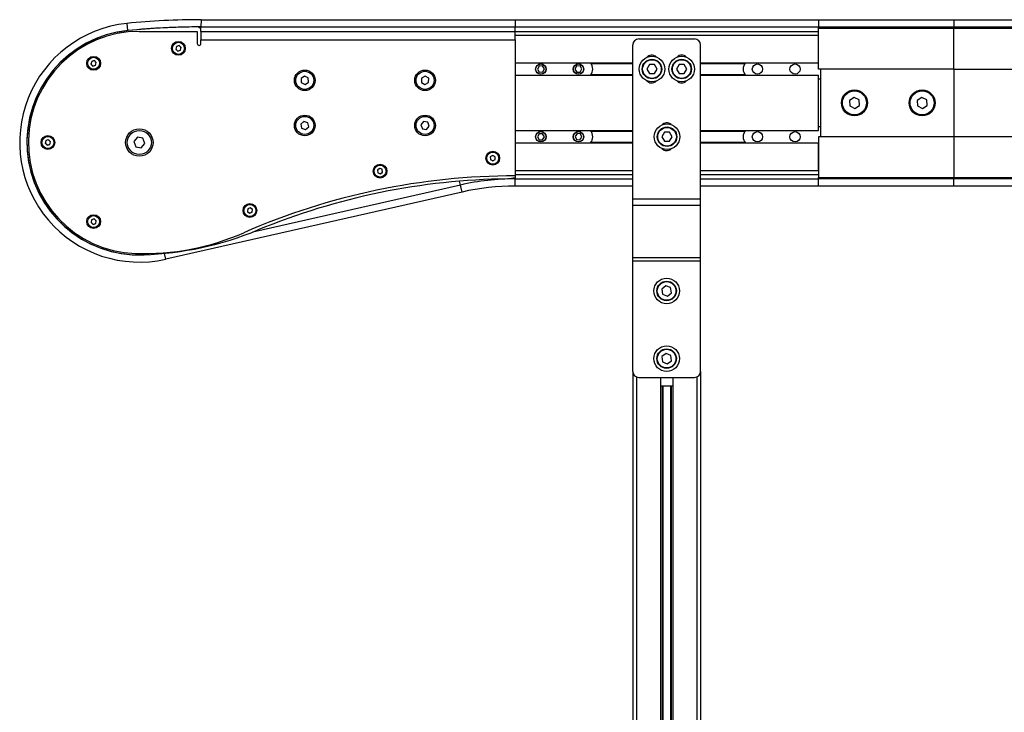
# Model space of a CAD drawing. Header units: millimetres. Extents: x 0 to 420, y 0 to 297.
# Tile 13 of 36: x 127 to 160, y 218 to 241. Entities that reach past the tile are written whole.
import ezdxf

# ---------------------------------------------------------------- set-up
doc = ezdxf.new("R2010")
doc.units = ezdxf.units.MM

msp = doc.modelspace()

# ---------------------------------------------------------------- linework, layer by layer
at = {"color": 7, "linetype": 'Continuous', "lineweight": 25}
for p, q in [((130.51119, 241.35896), (130.53627, 241.12033)), ((132.97732, 241.48329), (132.97684, 241.24329)), ((132.97732, 241.48329), (143.42684, 241.48329)), ((143.42684, 241.48329), (143.42684, 241.24329)), ((143.42684, 241.48329), (153.50184, 241.48329)), ((153.50184, 241.48329), (153.50184, 241.24329)), ((153.50184, 241.48329), (158.00184, 241.48329)), ((158.00184, 241.48329), (158.00184, 241.24329)), ((158.00184, 241.48329), (161.57309, 241.48329)), ((130.92684, 241.09329), (132.85184, 241.09329)), ((132.85184, 241.09329), (132.85184, 240.69329)), ((132.97684, 241.19329), (132.87725, 241.24309)), ((132.97674, 241.19334), (132.97684, 241.24324)), ((132.97684, 241.24329), (143.42684, 241.24329)), ((132.97684, 241.09329), (132.97684, 241.24329)), ((132.97684, 241.09329), (143.42684, 241.09329)), ((132.97684, 241.09329), (132.97684, 241.04878)), ((132.97684, 241.04878), (132.97684, 240.81829)), ((143.42684, 241.24329), (153.50184, 241.24329)), ((143.42684, 241.09329), (143.42684, 241.24329)), ((143.42684, 241.09329), (153.50184, 241.09329)), ((143.42684, 240.97682), (143.42684, 241.09329)), ((143.42684, 240.81829), (143.42684, 240.97682)), ((143.42684, 240.96829), (153.50184, 240.96829)), ((153.50184, 241.19329), (153.50184, 241.24329)), ((153.50184, 241.24329), (158.00184, 241.24329)), ((158.00184, 241.19329), (153.50184, 241.19329)), ((153.50184, 239.84329), (153.50184, 241.19329)), ((153.50184, 240.05079), (153.50184, 240.96829)), ((158.00184, 241.24329), (158.00184, 241.19329)), ((158.00184, 241.24329), (161.52684, 241.24329)), ((158.00184, 239.84329), (158.00184, 241.19329)), ((161.50184, 241.19329), (158.00184, 241.19329)), ((132.24657, 240.62161), (132.15855, 240.59357)), ((132.31486, 240.55941), (132.24657, 240.62161)), ((132.97684, 240.81829), (143.42684, 240.81829)), ((132.97684, 240.69329), (132.97684, 240.81829)), ((143.42684, 240.81829), (143.42684, 236.29329)), ((147.33309, 235.53042), (147.33309, 240.64329)), ((147.53309, 240.84329), (149.38309, 240.84329)), ((149.58309, 235.53042), (149.58309, 240.64329)), ((132.15855, 240.59357), (132.13882, 240.50333)), ((132.13882, 240.50333), (132.20712, 240.44112)), ((132.20712, 240.44112), (132.29513, 240.46916)), ((132.29513, 240.46916), (132.31486, 240.55941)), ((129.34239, 240.09878), (129.31901, 240.00941)), ((129.31901, 240.00941), (129.38471, 239.94448)), ((129.43148, 240.12321), (129.34239, 240.09878)), ((129.38471, 239.94448), (129.47379, 239.96891)), ((129.49718, 240.05828), (129.43148, 240.12321)), ((129.47379, 239.96891), (129.49718, 240.05828)), ((143.42684, 240.05079), (147.33309, 240.05079)), ((145.94405, 240.02829), (147.33309, 240.02829)), ((147.88399, 239.99329), (147.79739, 239.84329)), ((148.05719, 239.99329), (147.88399, 239.99329)), ((148.1438, 239.84329), (148.05719, 239.99329)), ((148.87149, 239.99329), (148.78489, 239.84329)), ((149.04469, 239.99329), (148.87149, 239.99329)), ((149.1313, 239.84329), (149.04469, 239.99329)), ((149.58309, 240.05079), (153.50184, 240.05079)), ((149.58309, 240.02829), (151.05963, 240.02829)), ((143.42684, 239.63579), (147.33309, 239.63579)), ((144.21577, 239.94129), (144.16144, 239.8394)), ((144.16144, 239.8394), (144.22251, 239.7414)), ((144.33117, 239.94518), (144.21577, 239.94129)), ((144.22251, 239.7414), (144.33792, 239.7453)), ((144.39225, 239.84719), (144.33117, 239.94518)), ((144.33792, 239.7453), (144.39225, 239.84719)), ((145.46672, 239.94188), (145.41141, 239.84052)), ((145.41141, 239.84052), (145.47152, 239.74194)), ((145.58216, 239.94465), (145.46672, 239.94188)), ((145.47152, 239.74194), (145.58696, 239.74471)), ((145.64228, 239.84606), (145.58216, 239.94465)), ((145.58696, 239.74471), (145.64228, 239.84606)), ((145.92698, 239.63579), (147.33309, 239.63579)), ((145.94405, 239.65829), (147.33309, 239.65829)), ((147.79739, 239.84329), (147.88399, 239.69329)), ((147.88399, 239.69329), (148.05719, 239.69329)), ((148.05719, 239.69329), (148.1438, 239.84329)), ((148.78489, 239.84329), (148.87149, 239.69329)), ((148.87149, 239.69329), (149.04469, 239.69329)), ((149.04469, 239.69329), (149.1313, 239.84329)), ((149.58309, 239.65829), (151.05963, 239.65829)), ((149.58309, 239.63579), (153.50184, 239.63579)), ((149.58309, 239.63579), (153.50184, 239.63579)), ((158.00184, 239.84329), (153.50184, 239.84329)), ((153.50184, 237.80079), (153.50184, 239.63579)), ((153.50184, 239.63579), (153.50184, 239.63579)), ((153.57684, 239.84329), (153.57684, 237.59329)), ((158.00184, 239.84329), (161.50184, 239.84329)), ((158.00184, 239.84329), (158.00184, 237.59329)), ((136.41702, 239.60651), (136.30223, 239.52889)), ((136.30223, 239.52889), (136.31206, 239.39068)), ((136.31206, 239.39068), (136.43666, 239.33008)), ((136.54163, 239.54591), (136.41702, 239.60651)), ((136.43666, 239.33008), (136.55145, 239.40769)), ((136.55145, 239.40769), (136.54163, 239.54591)), ((140.30842, 239.54024), (140.30532, 239.40172)), ((140.30532, 239.40172), (140.42374, 239.32976)), ((140.42995, 239.60682), (140.30842, 239.54024)), ((140.42374, 239.32976), (140.54526, 239.39634)), ((140.54836, 239.53487), (140.42995, 239.60682)), ((140.54526, 239.39634), (140.54836, 239.53487)), ((153.50184, 239.51829), (153.57684, 239.51829)), ((154.69167, 238.90276), (154.537, 238.80171)), ((154.537, 238.80171), (154.54717, 238.61724)), ((154.85651, 238.81934), (154.69167, 238.90276)), ((154.86669, 238.63487), (154.85651, 238.81934)), ((156.94167, 238.90276), (156.787, 238.80171)), ((156.787, 238.80171), (156.79717, 238.61724)), ((157.10651, 238.81934), (156.94167, 238.90276)), ((157.11669, 238.63487), (157.10651, 238.81934)), ((154.54717, 238.61724), (154.71202, 238.53382)), ((154.71202, 238.53382), (154.86669, 238.63487)), ((156.79717, 238.61724), (156.96202, 238.53382)), ((156.96202, 238.53382), (157.11669, 238.63487)), ((136.3995, 238.10413), (136.29553, 238.01253)), ((136.29553, 238.01253), (136.32287, 237.87669)), ((136.53081, 238.05989), (136.3995, 238.10413)), ((136.55815, 237.92405), (136.53081, 238.05989)), ((140.37831, 238.09808), (140.29018, 237.99115)), ((140.29018, 237.99115), (140.33871, 237.86137)), ((140.51497, 238.07522), (140.37831, 238.09808)), ((140.56351, 237.94543), (140.51497, 238.07522)), ((136.32287, 237.87669), (136.45418, 237.83245)), ((136.45418, 237.83245), (136.55815, 237.92405)), ((140.33871, 237.86137), (140.47538, 237.83851)), ((140.47538, 237.83851), (140.56351, 237.94543)), ((143.42684, 237.80079), (147.33309, 237.80079)), ((144.21981, 237.6937), (144.16137, 237.5941)), ((144.33528, 237.69288), (144.21981, 237.6937)), ((144.39231, 237.59248), (144.33528, 237.69288)), ((145.47945, 237.69859), (145.41196, 237.6049)), ((145.59434, 237.68698), (145.47945, 237.69859)), ((145.64173, 237.58168), (145.59434, 237.68698)), ((145.94405, 237.77829), (147.33309, 237.77829)), ((148.38399, 237.74329), (148.29739, 237.59329)), ((148.55719, 237.74329), (148.38399, 237.74329)), ((148.6438, 237.59329), (148.55719, 237.74329)), ((149.58309, 237.80079), (153.50184, 237.80079)), ((149.58309, 237.77829), (151.05963, 237.77829)), ((153.57684, 237.91829), (153.50184, 237.91829)), ((127.82301, 237.46759), (127.8005, 237.37799)), ((127.8005, 237.37799), (127.86683, 237.3137)), ((127.91186, 237.49288), (127.82301, 237.46759)), ((127.86683, 237.3137), (127.95567, 237.339)), ((127.97819, 237.42859), (127.91186, 237.49288)), ((127.95567, 237.339), (127.97819, 237.42859)), ((130.86615, 237.57779), (130.74538, 237.43798)), ((130.74538, 237.43798), (130.80607, 237.26348)), ((131.04762, 237.5431), (130.86615, 237.57779)), ((130.98753, 237.22879), (131.10831, 237.3686)), ((131.10831, 237.3686), (131.04762, 237.5431)), ((143.42684, 237.38579), (147.33309, 237.38579)), ((144.16137, 237.5941), (144.21841, 237.4937)), ((144.21841, 237.4937), (144.33387, 237.49289)), ((144.33387, 237.49289), (144.39231, 237.59248)), ((145.41196, 237.6049), (145.45935, 237.4996)), ((145.45935, 237.4996), (145.57423, 237.488)), ((145.57423, 237.488), (145.64173, 237.58168)), ((145.94405, 237.40829), (147.33309, 237.40829)), ((148.29739, 237.59329), (148.38399, 237.44329)), ((148.38399, 237.44329), (148.55719, 237.44329)), ((148.55719, 237.44329), (148.6438, 237.59329)), ((149.58309, 237.40829), (151.05963, 237.40829)), ((149.58309, 237.38579), (153.50184, 237.38579)), ((153.50184, 237.59329), (153.50184, 236.24329)), ((158.00184, 237.59329), (153.50184, 237.59329)), ((153.50184, 236.46829), (153.50184, 237.38579)), ((158.00184, 237.59329), (158.00184, 236.24329)), ((161.50184, 237.59329), (158.00184, 237.59329)), ((130.80607, 237.26348), (130.98753, 237.22879)), ((142.67414, 236.97345), (142.59552, 236.92494)), ((142.59552, 236.92494), (142.59823, 236.8326)), ((142.59823, 236.8326), (142.67955, 236.78878)), ((142.75545, 236.92963), (142.67414, 236.97345)), ((142.67955, 236.78878), (142.75816, 236.83729)), ((142.75816, 236.83729), (142.75545, 236.92963)), ((138.91216, 236.542), (138.84224, 236.48164)), ((138.84224, 236.48164), (138.85955, 236.3909)), ((138.85955, 236.3909), (138.94679, 236.36052)), ((138.9994, 236.51163), (138.91216, 236.542)), ((138.94679, 236.36052), (139.01671, 236.42089)), ((139.01671, 236.42089), (138.9994, 236.51163)), ((143.42684, 236.46829), (147.33309, 236.46829)), ((149.58309, 236.46829), (153.50184, 236.46829)), ((141.60442, 235.98949), (141.57562, 236.11666)), ((143.16945, 236.19181), (143.42684, 236.24329)), ((143.42684, 236.34329), (147.33309, 236.34329)), ((143.42684, 236.29329), (143.42684, 236.24329)), ((143.42684, 236.24329), (143.42684, 236.19329)), ((143.42684, 236.19329), (147.33309, 236.19329)), ((143.42684, 235.95329), (143.42684, 236.19329)), ((149.58309, 236.34329), (153.50184, 236.34329)), ((149.58309, 236.19329), (153.50184, 236.19329)), ((153.50184, 236.24329), (158.00184, 236.24329)), ((153.50184, 236.19329), (153.50184, 236.24329)), ((158.00184, 236.19329), (153.50184, 236.19329)), ((153.50184, 235.95329), (153.50184, 236.19329)), ((158.00184, 236.19329), (158.00184, 236.24329)), ((158.00184, 236.24329), (161.50184, 236.24329)), ((161.52684, 236.19329), (158.00184, 236.19329)), ((158.00184, 235.95329), (158.00184, 236.19329)), ((141.65744, 235.75542), (131.80547, 233.524)), ((141.60442, 235.98949), (134.69841, 234.42531)), ((141.65744, 235.75542), (141.60442, 235.98949)), ((147.33309, 235.95329), (143.42684, 235.95329)), ((153.50184, 235.95329), (149.58309, 235.95329)), ((158.00184, 235.95329), (153.50184, 235.95329)), ((161.57309, 235.95329), (158.00184, 235.95329)), ((147.33309, 235.53042), (149.58309, 235.53042)), ((147.33309, 235.31829), (147.33309, 235.53042)), ((149.58309, 235.31829), (149.58309, 235.53042)), ((134.52915, 235.19592), (134.52008, 235.10399)), ((134.52008, 235.10399), (134.59515, 235.05017)), ((134.6133, 235.23403), (134.52915, 235.19592)), ((134.59515, 235.05017), (134.6793, 235.08827)), ((134.68838, 235.1802), (134.6133, 235.23403)), ((134.6793, 235.08827), (134.68838, 235.1802)), ((147.33309, 235.31829), (149.58309, 235.31829)), ((147.33309, 233.57509), (147.33309, 235.31829)), ((149.58309, 233.57509), (149.58309, 235.31829)), ((129.33836, 234.83333), (129.32076, 234.74264)), ((129.32076, 234.74264), (129.39049, 234.68206)), ((129.4257, 234.86342), (129.33836, 234.83333)), ((129.39049, 234.68206), (129.47782, 234.71215)), ((129.49543, 234.80284), (129.4257, 234.86342)), ((129.47782, 234.71215), (129.49543, 234.80284)), ((131.80547, 233.524), (131.76208, 233.71557)), ((147.33309, 233.57509), (149.58309, 233.57509)), ((147.33309, 233.46903), (147.33309, 233.57509)), ((147.33309, 233.46903), (149.58309, 233.46903)), ((147.33309, 229.79329), (147.33309, 233.46903)), ((149.58309, 233.46903), (149.58309, 233.57509)), ((149.58309, 229.79329), (149.58309, 233.46903)), ((148.42882, 232.63901), (148.29562, 232.5283)), ((148.29562, 232.5283), (148.32488, 232.35759)), ((148.5913, 232.579), (148.42882, 232.63901)), ((148.62057, 232.40828), (148.5913, 232.579)), ((148.32488, 232.35759), (148.48736, 232.29758)), ((148.48736, 232.29758), (148.62057, 232.40828)), ((148.43946, 230.39049), (148.29965, 230.28826)), ((148.29965, 230.28826), (148.31828, 230.11606)), ((148.59791, 230.32053), (148.43946, 230.39049)), ((148.47672, 230.04609), (148.61654, 230.14833)), ((148.61654, 230.14833), (148.59791, 230.32053)), ((148.31828, 230.11606), (148.47672, 230.04609)), ((147.33309, 229.79329), (147.33309, 207.69479)), ((147.45809, 229.60789), (147.45809, 207.69479)), ((147.53309, 229.59329), (149.38309, 229.59329)), ((148.25059, 229.59329), (148.25059, 207.69479)), ((148.66559, 229.59329), (148.66559, 207.69479)), ((149.45809, 229.60789), (149.45809, 207.69479)), ((149.58309, 229.79329), (149.58309, 207.69479)), ((148.25059, 229.31829), (148.66559, 229.31829)), ((148.30479, 229.31829), (148.30479, 207.69479)), ((148.3335, 229.31829), (148.3335, 207.69479)), ((148.58269, 229.31829), (148.58269, 207.69479)), ((148.61139, 229.31829), (148.61139, 207.69479))]:
    msp.add_line(p, q, dxfattribs=at)
at = {"color": 7, "linetype": 'Continuous', "lineweight": 25, "flags": 128}
for points in [[(132.14438, 240.52876), (132.15062, 240.49979), (132.15807, 240.4858)], [(132.18335, 240.60147), (132.16851, 240.5897), (132.15299, 240.56814)], [(132.27033, 240.46126), (132.28518, 240.47303), (132.30069, 240.49459)], [(132.3093, 240.53398), (132.30306, 240.56294), (132.29561, 240.57694)], [(129.3675, 240.10566), (129.34976, 240.09218), (129.3358, 240.0736)], [(129.44869, 239.96202), (129.46643, 239.97551), (129.48038, 239.99409)], [(129.49059, 240.03384), (129.48431, 240.06542), (129.47866, 240.07658)], [(127.80684, 237.40324), (127.81312, 237.37172), (127.81919, 237.35988)], [(127.84805, 237.47471), (127.83101, 237.46163), (127.81667, 237.44234)], [(127.93064, 237.33187), (127.94768, 237.34496), (127.96202, 237.36425)], [(127.97184, 237.40329), (127.96556, 237.43486), (127.95949, 237.44671)], [(142.61768, 236.93861), (142.60062, 236.91269), (142.59629, 236.89892)], [(142.69705, 236.9611), (142.67684, 236.96361), (142.65198, 236.95978)], [(142.65663, 236.80113), (142.67684, 236.79861), (142.7017, 236.80245)], [(142.73601, 236.82362), (142.75306, 236.84954), (142.7574, 236.86331)], [(138.86194, 236.49865), (138.85326, 236.48284), (138.84712, 236.45607)], [(138.85467, 236.41647), (138.87114, 236.39293), (138.88413, 236.38234)], [(139.00428, 236.48606), (138.98781, 236.5096), (138.97482, 236.52019)], [(138.99701, 236.40388), (139.0057, 236.41969), (139.01184, 236.44646)], [(134.52263, 235.1299), (134.52801, 235.11053), (134.54123, 235.08882)], [(134.574, 235.06534), (134.60423, 235.0596), (134.61887, 235.06091)], [(134.63446, 235.21886), (134.60423, 235.2246), (134.58959, 235.22329)], [(134.68582, 235.1543), (134.68045, 235.17367), (134.66722, 235.19537)], [(129.32572, 234.7682), (129.33187, 234.74117), (129.34041, 234.72557)], [(129.36297, 234.84181), (129.34976, 234.83108), (129.3334, 234.80777)], [(129.45321, 234.70367), (129.46643, 234.7144), (129.48279, 234.73771)], [(129.49047, 234.77728), (129.48431, 234.80431), (129.47578, 234.81991)]]:
    msp.add_lwpolyline(points, dxfattribs=at)
at = {"color": 7, "linetype": 'Continuous', "lineweight": 25}
for centre, radius in [((132.22684, 240.53137), 0.2295), ((132.22684, 240.53137), 0.2), ((129.40809, 240.03384), 0.2295), ((129.40809, 240.03384), 0.2), ((144.27684, 239.84329), 0.17333), ((144.27684, 239.84329), 0.17), ((145.52684, 239.84329), 0.17333), ((145.52684, 239.84329), 0.17), ((147.97059, 239.84329), 0.425), ((147.97059, 239.84329), 0.325), ((147.97059, 239.84329), 0.31), ((148.95809, 239.84329), 0.425), ((148.95809, 239.84329), 0.325), ((148.95809, 239.84329), 0.31), ((151.47684, 239.84329), 0.17), ((152.72684, 239.84329), 0.17), ((136.42684, 239.46829), 0.34275), ((136.42684, 239.46829), 0.3), ((140.42684, 239.46829), 0.34275), ((140.42684, 239.46829), 0.3), ((154.70184, 238.71829), 0.4325), ((154.70184, 238.71829), 0.4), ((156.95184, 238.71829), 0.4325), ((156.95184, 238.71829), 0.4), ((136.42684, 237.96829), 0.34275), ((136.42684, 237.96829), 0.3), ((140.42684, 237.96829), 0.34275), ((140.42684, 237.96829), 0.3), ((148.47059, 237.59329), 0.425), ((130.92684, 237.40329), 0.45625), ((130.92684, 237.40329), 0.4), ((144.27684, 237.59329), 0.17333), ((144.27684, 237.59329), 0.17), ((145.52684, 237.59329), 0.17333), ((145.52684, 237.59329), 0.17), ((148.47059, 237.59329), 0.325), ((148.47059, 237.59329), 0.31), ((151.47684, 237.59329), 0.17), ((152.72684, 237.59329), 0.17), ((127.88934, 237.40329), 0.2295), ((127.88934, 237.40329), 0.2), ((142.67684, 236.88111), 0.2295), ((142.67684, 236.88111), 0.2), ((138.92948, 236.45126), 0.2295), ((138.92948, 236.45126), 0.2), ((134.60423, 235.1421), 0.2295), ((134.60423, 235.1421), 0.2), ((129.40809, 234.77274), 0.2295), ((129.40809, 234.77274), 0.2), ((148.45809, 232.46829), 0.425), ((148.45809, 232.46829), 0.325), ((148.45809, 232.46829), 0.31), ((148.45809, 230.21829), 0.425), ((148.45809, 230.21829), 0.325), ((148.45809, 230.21829), 0.31)]:
    msp.add_circle(centre, radius, dxfattribs=at)
for centre, radius, start, end in [((130.92684, 237.40324), 3.9775, 95.998403, 282.761873), ((132.88754, 218.74347), 22.74, 89.77379, 95.998403), ((130.92684, 237.40329), 3.7375, 95.72481, 272.024084), ((130.92684, 237.40324), 3.7375, 96.271488, 272.392502), ((130.92684, 237.40329), 3.69, 90, 267.940285), ((132.97684, 216.95454), 24.28875, 90.234932, 95.72481), ((132.88754, 218.74347), 22.5, 89.772586, 95.94318), ((132.22684, 240.53137), 0.0825, 61.812257, 93.530037), ((132.91434, 240.69329), 0.0625, 180, 0), ((147.53309, 240.64329), 0.2, 90, 180), ((149.38309, 240.64329), 0.2, 0, 90), ((132.22684, 240.53137), 0.0825, 241.812257, 273.530037), ((147.95809, 240.09329), 0.2125, 46.053917, 139.670894), ((148.95809, 240.09329), 0.2125, 43.37455, 136.62545), ((129.40809, 240.03384), 0.0825, 179.477545, 211.195324), ((129.40809, 240.03384), 0.0825, 239.477545, 271.195324), ((129.40809, 240.03384), 0.0825, 59.477545, 91.195324), ((145.67684, 239.84329), 0.325, 320.322827, 39.677207), ((151.32684, 239.84329), 0.325, 140.322793, 219.677173), ((147.95809, 239.59329), 0.2125, 220.329106, 313.946083), ((148.95809, 239.59329), 0.2125, 223.37455, 316.62545), ((148.45809, 237.84329), 0.2125, 46.053917, 139.670894), ((145.67684, 237.59329), 0.325, 320.322807, 39.677186), ((151.32684, 237.59329), 0.325, 140.322814, 219.677193), ((127.88934, 237.40329), 0.0825, 240.03492, 271.7527), ((127.88934, 237.40329), 0.0825, 60.03492, 91.7527), ((148.45809, 237.34329), 0.2125, 220.329106, 313.946083), ((142.67684, 236.88111), 0.0825, 195.819457, 227.537236), ((142.67684, 236.88111), 0.0825, 15.819457, 47.537236), ((138.92948, 236.45126), 0.0825, 84.942359, 116.660139), ((138.92948, 236.45126), 0.0825, 264.942359, 296.660139), ((143.42684, 213.79329), 22.5, 90, 113.651608), ((143.42684, 213.79329), 22.4, 90.65839, 112.453369), ((143.42684, 227.94329), 8.25, 90, 102.761873), ((143.42684, 227.94329), 8.01, 90, 102.761873), ((134.60423, 235.1421), 0.0825, 128.504002, 160.221781), ((134.60423, 235.1421), 0.0825, 308.504002, 340.221781), ((129.40809, 234.77274), 0.0825, 63.15557, 94.87335), ((129.40809, 234.77274), 0.0825, 243.15557, 274.87335), ((131.09073, 241.96035), 8.25, 267.940285, 293.651608), ((130.67033, 244.66126), 11, 272.024084, 292.453369), ((147.53309, 229.79329), 0.2, 180, 270), ((149.38309, 229.79329), 0.2, 270, 0)]:
    msp.add_arc(centre, radius, start, end, dxfattribs=at)

doc.saveas('drawing.dxf')
